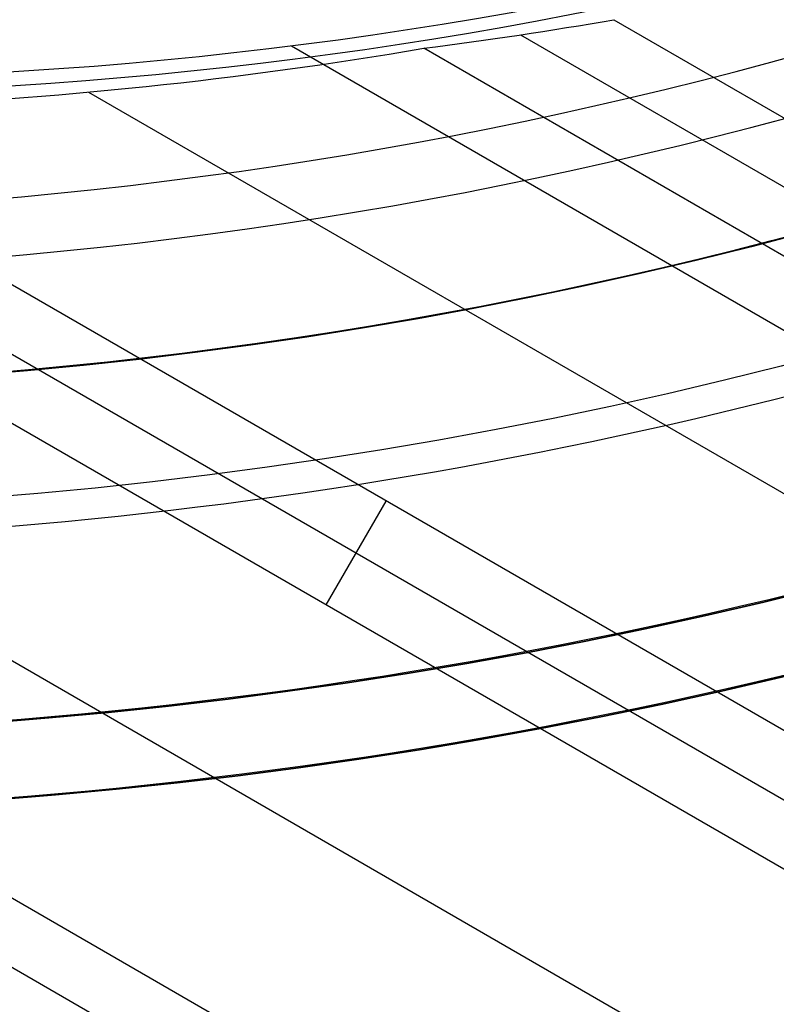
# Model space of a CAD drawing. Extents: x 16051 to 17254, y -2088 to -1046.
# Tile 10 of 62: x 16657 to 16667, y -1773 to -1760. Entities that reach past the tile are written whole.
import ezdxf

# ---------------------------------------------------------------- set-up
doc = ezdxf.new("R2010")
doc.units = 0
doc.layers.get('0').update_dxf_attribs({"linetype": 'CONTINUOUS'})
doc.layers.add('COLOR', color=7, linetype='CONTINUOUS')

msp = doc.modelspace()

# ---------------------------------------------------------------- linework, layer by layer
for p, q in [((16664.91097591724, -1759.998940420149, 73.74757117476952), (17203.72387170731, -2071.082710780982, 73.74757115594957)), ((16663.69846431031, -1760.195661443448, 74.17051465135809), (17203.335561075, -2071.755284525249, 74.17051465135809)), ((17202.53176940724, -2073.147492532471, 76.35061637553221), (16660.73572189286, -1760.341398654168, 76.35061637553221)), ((17202.94725046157, -2072.427858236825, 74.59345812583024), (16662.44659327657, -1760.369658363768, 74.5934581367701)), ((16658.10834637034, -1760.935824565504, 74.96379137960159), (16669.36666931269, -1767.435820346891, 74.96379137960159)), ((16667.51371560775, -1769.43687129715, 75.33412463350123), (16654.70084396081, -1762.03935640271, 75.33412463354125)), ((16654.31253333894, -1762.711930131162, 75.75706811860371), (16667.55129542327, -1770.35533298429, 75.75706811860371)), ((16668.44425175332, -1771.767646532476, 76.18001160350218), (16653.92422271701, -1763.3845038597, 76.18001160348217)), ((16652.59450381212, -1765.687644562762, 76.55034485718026), (17198.18147250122, -2080.682427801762, 76.55034485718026)), ((16661.18423723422, -1767.576075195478, 76.18001160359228), (16661.96085847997, -1766.230927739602, 75.33412463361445)), ((16651.26478490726, -1767.990785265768, 76.92067811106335), (17196.85175359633, -2082.985568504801, 76.92067811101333)), ((16650.8764742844, -1768.663358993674, 77.3436215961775), (17196.46344297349, -2083.658142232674, 77.3436215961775))]:
    msp.add_line(p, q)
at = {"extrusion": (0.1124755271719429, 0.1948133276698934, 0.9743700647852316)}
msp.add_lwpolyline([(-15309.47030365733, -6720.994009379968), (-15309.98085325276, -6720.685040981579), (-15310.48939906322, -6720.371376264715), (-15310.99588066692, -6720.053034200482), (-15311.50023783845, -6719.730034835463), (-15312.00241057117, -6719.402399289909), (-15312.50233909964, -6719.070149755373), (-15312.99996392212, -6718.733309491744), (-15313.49522582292, -6718.391902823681), (-15313.98806589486, -6718.045955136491), (-15314.47842556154, -6717.695492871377), (-15314.96624659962, -6717.340543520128), (-15315.45147116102, -6716.981135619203), (-15315.93404179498, -6716.617298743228), (-15316.41390147, -6716.24906349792), (-15316.89099359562, -6715.876461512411), (-15317.36526204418, -6715.499525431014), (-15317.83665117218, -6715.118288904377), (-15318.30510584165, -6714.732786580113), (-15318.7705714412, -6714.343054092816), (-15319.23299390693, -6713.949128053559), (-15319.69231974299, -6713.551046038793), (-15320.14849604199, -6713.148846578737), (-15320.6014705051, -6712.742569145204), (-15321.05119146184, -6712.332254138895), (-15321.49760788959, -6711.917942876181), (-15321.94066943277, -6711.499677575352), (-15322.38032642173, -6711.077501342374), (-15322.8165298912, -6710.651458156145), (-15323.24923159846, -6710.221592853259), (-15323.67838404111, -6709.787951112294), (-15324.10394047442, -6709.350579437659), (-15324.52585492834, -6708.909525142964), (-15324.94408222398, -6708.464836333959), (-15325.35857798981, -6708.016561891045), (-15325.76929867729, -6707.564751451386), (-15326.17620157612, -6707.10945539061), (-15326.579244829, -6706.65072480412), (-15326.9783874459, -6706.188611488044), (-15327.37358931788, -6705.723167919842), (-15327.76481123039, -6705.25444723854), (-15328.15201487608, -6704.782503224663), (-15328.53516286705, -6704.307390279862), (-15328.91421874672, -6703.829163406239), (-15329.28914700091, -6703.347878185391), (-15329.65991306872, -6702.863590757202), (-15330.02648335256, -6702.376357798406), (-15330.38882522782, -6701.886236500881), (-15330.74690705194, -6701.393284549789), (-15331.10069817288, -6700.897560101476), (-15331.4501689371, -6700.399121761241), (-15331.79529069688, -6699.898028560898), (-15332.13603581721, -6699.394339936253), (-15332.47237768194, -6698.888115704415), (-15332.80429069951, -6698.379416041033), (-15333.131750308, -6697.868301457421), (-15333.45473297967, -6697.354832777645), (-15333.77321622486, -6696.839071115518), (-15334.08717859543, -6696.321077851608), (-15334.39659968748, -6695.800914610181), (-15334.7014601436, -6695.278643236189), (-15335.00174165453, -6694.754325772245), (-15335.29742696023, -6694.228024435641), (-15335.58849985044, -6693.699801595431), (-15335.87494516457, -6693.16971974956), (-15336.15674879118, -6692.637841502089), (-15336.4338976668, -6692.10422954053), (-15336.70637977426, -6691.56894661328), (-15336.97418414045, -6691.032055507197), (-15337.23730083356, -6690.493619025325), (-15337.49572095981, -6689.953699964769), (-15337.74943665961, -6689.41236109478), (-15337.9984411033, -6688.869665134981), (-15338.24272848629, -6688.325674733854), (-15338.48229402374, -6687.780452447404), (-15338.71713394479, -6687.234060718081), (-15338.94724548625, -6686.686561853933), (-15339.1726268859, -6686.138018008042), (-15339.39327737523, -6685.588491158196), (-15339.60919717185, -6685.038043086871), (-15339.82038747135, -6684.486735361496), (-15340.02685043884, -6683.934629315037), (-15340.22858919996, -6683.381786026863), (-15340.42560783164, -6682.828266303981), (-15340.61791135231, -6682.274130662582), (-15340.80550571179, -6681.719439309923), (-15340.98839778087, -6681.164252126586), (-15341.16659534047, -6680.60862864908), (-15341.34010707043, -6680.05262805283), (-15341.50894253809, -6679.496309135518), (-15341.67311218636, -6678.939730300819), (-15341.83262732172, -6678.382949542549), (-15341.98750010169, -6677.826024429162), (-15342.13774352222, -6677.269012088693), (-15342.28337140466, -6676.711969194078), (-15342.42439838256, -6676.154951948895), (-15342.56083988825, -6675.598016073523), (-15342.69271213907, -6675.04121679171), (-15342.82003212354, -6674.484608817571), (-15342.9428175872, -6673.928246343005), (-15343.06108701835, -6673.37218302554), (-15343.17485963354, -6672.816471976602), (-15343.28415536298, -6672.261165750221), (-15343.38899483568, -6671.70631633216), (-15343.48939936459, -6671.15197512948), (-15343.58539093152, -6670.598192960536), (-15343.67699217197, -6670.045020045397), (-15343.76422635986, -6669.492505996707), (-15343.84711739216, -6668.940699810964), (-15343.92568977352, -6668.389649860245), (-15343.99996860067, -6667.839403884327), (-15344.06997954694, -6667.290008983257), (-15344.13574884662, -6666.741511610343), (-15344.19730327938, -6666.19395756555), (-15344.25467015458, -6665.64739198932), (-15344.30787729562, -6665.101859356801), (-15344.35695302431, -6664.5574034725), (-15344.4019261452, -6664.014067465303), (-15344.44282592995, -6663.471893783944), (-15344.4796821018, -6662.930924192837), (-15344.51252481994, -6662.391199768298), (-15344.54138466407, -6661.852760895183), (-15344.56629261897, -6661.315647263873), (-15344.58728005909, -6660.779897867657), (-15344.60437873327, -6660.245551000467), (-15344.61762074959, -6659.712644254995), (-15344.6270385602, -6659.181214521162), (-15344.63266494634, -6658.651297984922), (-15344.63453300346, -6658.122930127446), (-15344.6327337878, -6657.604389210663), (-15344.62731513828, -6657.08435597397), (-15344.61824576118, -6656.562863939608), (-15344.60549465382, -6656.039947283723), (-15344.58903111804, -6655.51564083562), (-15344.56882477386, -6654.989980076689), (-15344.54484557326, -6654.463001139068), (-15344.51706381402, -6653.934740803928), (-15344.48545015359, -6653.405236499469), (-15344.44997562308, -6652.874526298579), (-15344.41061164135, -6652.342648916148), (-15344.36733002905, -6651.809643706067), (-15344.32010302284, -6651.275550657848), (-15344.26890328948, -6650.740410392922), (-15344.21370394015, -6650.204264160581), (-15344.15447854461, -6649.667153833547), (-15344.09120114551, -6649.129121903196), (-15344.02384627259, -6648.590211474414), (-15343.952388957, -6648.050466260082), (-15343.87680474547, -6647.509930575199), (-15343.79706971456, -6646.968649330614), (-15343.71316048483, -6646.426668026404), (-15343.62505423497, -6645.884032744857), (-15343.53272871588, -6645.340790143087), (-15343.43616226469, -6644.796987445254), (-15343.33533381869, -6644.252672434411), (-15343.2302229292, -6643.707893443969), (-15343.1208097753, -6643.162699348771), (-15343.00707517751, -6642.617139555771), (-15342.8890006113, -6642.07126399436), (-15342.76656822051, -6641.525123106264), (-15342.63976083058, -6640.978767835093), (-15342.50856196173, -6640.432249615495), (-15342.37295584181, -6639.885620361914), (-15342.23292741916, -6639.338932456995), (-15342.08846237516, -6638.792238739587), (-15341.93954713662, -6638.245592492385), (-15341.78616888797, -6637.699047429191), (-15341.62831558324, -6637.15265768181), (-15341.46597595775, -6636.606477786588), (-15341.29913953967, -6636.060562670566), (-15341.12779666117, -6635.514967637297), (-15340.95193846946, -6634.969748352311), (-15340.77155693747, -6634.424960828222), (-15340.58664487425, -6633.880661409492), (-15340.39719593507, -6633.336906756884), (-15340.20320463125, -6632.793753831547), (-15340.00466633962, -6632.251259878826), (-15339.80157731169, -6631.709482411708), (-15339.59393468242, -6631.168479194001), (-15339.38173647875, -6630.628308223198), (-15339.16498162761, -6630.089027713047), (-15338.94366996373, -6629.55069607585), (-15338.71780223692, -6629.013371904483), (-15338.48738011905, -6628.477113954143), (-15338.25240621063, -6627.941981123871), (-15338.01288404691, -6627.40803243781), (-15337.76881810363, -6626.875327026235), (-15337.52021380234, -6626.343924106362), (-15337.26707751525, -6625.813882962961), (-15337.00941656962, -6625.285262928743), (-15336.74723925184, -6624.758123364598), (-15336.48055481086, -6624.232523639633), (-15336.20937346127, -6623.708523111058), (-15335.93370638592, -6623.186181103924), (-15335.65356573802, -6622.665556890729), (-15335.36896464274, -6622.146709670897), (-15335.07991719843, -6621.629698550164), (-15334.78643847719, -6621.114582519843), (-15334.48854452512, -6620.601420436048), (-15334.18625236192, -6620.090270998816), (-15333.87957998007, -6619.581192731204), (-15333.5685463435, -6619.074243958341), (-15333.25317138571, -6618.569482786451), (-15332.93347600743, -6618.066967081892), (-15332.60948207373, -6617.566754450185), (-15332.28121241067, -6617.068902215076), (-15331.94869080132, -6616.573467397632), (-15331.61194198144, -6616.080506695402), (-15331.2709916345, -6615.590076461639), (-15330.92586638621, -6615.102232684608), (-15330.57659379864, -6614.617030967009), (-15330.22320236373, -6614.134526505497), (-15329.86572149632, -6613.654774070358), (-15329.50418152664, -6613.1778279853), (-15329.13861369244, -6612.703742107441), (-15328.7690501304, -6612.232569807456), (-15328.39552386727, -6611.764363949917), (-15328.01806881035, -6611.299176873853), (-15327.63671973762, -6610.837060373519), (-15327.25151228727, -6610.378065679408), (-15326.86248294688, -6609.92224343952), (-15326.46966904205, -6609.469643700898), (-15326.0731087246, -6609.020315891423), (-15325.67284096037, -6608.574308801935), (-15325.26890551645, -6608.131670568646), (-15324.86134294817, -6607.69244865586), (-15324.45019458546, -6607.256689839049), (-15324.03550251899, -6606.824440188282), (-15323.61730958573, -6606.395745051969), (-15323.19565935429, -6605.970649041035), (-15322.77059610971, -6605.54919601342), (-15322.342164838, -6605.131429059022), (-15321.91041121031, -6604.717390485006), (-15321.47538156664, -6604.307121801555), (-15321.03712289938, -6603.900663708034), (-15320.59568283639, -6603.498056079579), (-15320.15110962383, -6603.099337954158), (-15319.7034521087, -6602.704547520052), (-15319.25275972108, -6602.313722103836), (-15318.79908245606, -6601.926898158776), (-15318.34247085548, -6601.54411125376), (-15317.88297598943, -6601.165396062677), (-15317.42064943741, -6600.790786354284), (-15316.95554326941, -6600.420314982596), (-15316.4877100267, -6600.054013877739), (-15316.01720270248, -6599.691914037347), (-15315.54407472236, -6599.334045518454), (-15315.06837992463, -6598.980437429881), (-15314.59017254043, -6598.63111792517), (-15314.10950717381, -6598.286114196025), (-15313.62643878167, -6597.945452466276), (-15313.14102265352, -6597.609157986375), (-15312.65331439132, -6597.277255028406), (-15312.16336988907, -6596.949766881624), (-15311.67124531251, -6596.626715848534), (-15311.17699707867, -6596.308123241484), (-15310.68068183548, -6595.994009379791)], dxfattribs=at)
at = {"extrusion": (0.1124755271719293, 0.1948133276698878, 0.9743700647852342)}
msp.add_lwpolyline([(-15308.55944587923, -6595.994009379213), (-15309.08051549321, -6596.298800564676), (-15309.59963515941, -6596.60845085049), (-15310.11674160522, -6596.922942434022), (-15310.6317717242, -6597.242256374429), (-15311.14466260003, -6597.566372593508), (-15311.6553515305, -6597.895269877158), (-15312.16377605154, -6598.228925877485), (-15312.66987396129, -6598.567317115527), (-15313.17358334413, -6598.91041898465), (-15313.67484259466, -6599.258205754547), (-15314.17359044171, -6599.610650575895), (-15314.66976597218, -6599.967725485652), (-15315.16330865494, -6600.329401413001), (-15315.65415836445, -6600.695648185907), (-15316.14225540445, -6601.066434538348), (-15316.62754053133, -6601.441728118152), (-15317.10995497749, -6601.821495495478), (-15317.58944047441, -6602.205702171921), (-15318.06593927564, -6602.594312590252), (-15318.53939417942, -6602.987290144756), (-15319.00974855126, -6603.384597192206), (-15319.47694634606, -6603.786195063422), (-15319.94093213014, -6604.192044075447), (-15320.40165110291, -6604.602103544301), (-15320.85904911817, -6605.016331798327), (-15321.31307270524, -6605.434686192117), (-15321.7636690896, -6605.857123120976), (-15322.21078621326, -6606.283598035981), (-15322.65437275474, -6606.714065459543), (-15323.09437814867, -6607.148479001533), (-15323.53075260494, -6607.586791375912), (-15323.96344712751, -6608.028954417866), (-15324.3924135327, -6608.474919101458), (-15324.81760446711, -6608.924635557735), (-15325.238973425, -6609.378053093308), (-15325.6564747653, -6609.835120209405), (-15326.070063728, -6610.295784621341), (-15326.47969645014, -6610.759993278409), (-15326.88532998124, -6611.22769238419), (-15327.28692229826, -6611.698827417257), (-15327.68443231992, -6612.173343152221), (-15328.07781992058, -6612.651183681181), (-15328.4670459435, -6613.132292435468), (-15328.85207221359, -6613.616612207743), (-15329.23286154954, -6614.104085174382), (-15329.60937777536, -6614.594652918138), (-15329.98158573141, -6615.08825645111), (-15330.34945128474, -6615.584836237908), (-15330.71294133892, -6616.084332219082), (-15331.07202384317, -6616.586683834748), (-15331.42666780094, -6617.091830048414), (-15331.77684327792, -6617.599709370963), (-15332.12252140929, -6618.11025988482), (-15332.46367440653, -6618.623419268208), (-15332.80027556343, -6619.139124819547), (-15333.13229926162, -6619.657313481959), (-15333.45972097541, -6620.177921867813), (-15333.78251727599, -6620.700886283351), (-15334.10066583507, -6621.226142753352), (-15334.41414542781, -6621.753627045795), (-15334.72293593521, -6622.283274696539), (-15335.02701834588, -6622.815021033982), (-15335.32637475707, -6623.348801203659), (-15335.62098837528, -6623.884550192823), (-15335.91084351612, -6624.422202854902), (-15336.19592560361, -6624.961693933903), (-15336.4762211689, -6625.502958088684), (-15336.75171784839, -6626.045929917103), (-15337.02240438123, -6626.590543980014), (-15337.28827060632, -6627.136734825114), (-15337.54930745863, -6627.684437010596), (-15337.80550696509, -6628.233585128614), (-15338.0568622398, -6628.784113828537), (-15338.30336747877, -6629.335957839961), (-15338.54501795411, -6629.889051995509), (-15338.78181000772, -6630.443331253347), (-15339.01374104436, -6630.998730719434), (-15339.24080952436, -6631.555185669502), (-15339.46301495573, -6632.112631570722), (-15339.68035788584, -6632.671004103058), (-15339.89283989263, -6633.230239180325), (-15340.10046357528, -6633.790272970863), (-15340.30323254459, -6634.351041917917), (-15340.50115141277, -6634.912482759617), (-15340.69422578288, -6635.474532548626), (-15340.88246223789, -6636.037128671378), (-15341.06586832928, -6636.600208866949), (-15341.2444525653, -6637.163711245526), (-15341.41822439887, -6637.727574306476), (-15341.58719421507, -6638.291736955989), (-15341.75137331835, -6638.856138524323), (-15341.91077391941, -6639.420718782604), (-15342.06540912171, -6639.9854179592), (-15342.21529290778, -6640.550176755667), (-15342.36044012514, -6641.114936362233), (-15342.50086647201, -6641.67963847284), (-15342.63658848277, -6642.24422529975), (-15342.76762351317, -6642.808639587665), (-15342.89398972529, -6643.372824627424), (-15343.01570607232, -6643.936724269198), (-15343.13279228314, -6644.500282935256), (-15343.24526884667, -6645.06344563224), (-15343.35315699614, -6645.626157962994), (-15343.4564786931, -6646.188366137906), (-15343.55525661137, -6646.750016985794), (-15343.64951412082, -6647.311057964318), (-15343.73927527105, -6647.871437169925), (-15343.82456477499, -6648.431103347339), (-15343.90540799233, -6648.990005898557), (-15343.98183091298, -6649.548094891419), (-15344.05386014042, -6650.105321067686), (-15344.12152287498, -6650.661635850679), (-15344.18484689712, -6651.216991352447), (-15344.24386055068, -6651.771340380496), (-15344.29859272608, -6652.324636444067), (-15344.34907284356, -6652.876833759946), (-15344.39533083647, -6653.427887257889), (-15344.43739713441, -6653.977752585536), (-15344.47530264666, -6654.526386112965), (-15344.50907874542, -6655.073744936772), (-15344.53875724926, -6655.61978688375), (-15344.56437040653, -6656.164470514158), (-15344.58595087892, -6656.707755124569), (-15344.60353172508, -6657.249600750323), (-15344.61714638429, -6657.789968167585), (-15344.62682866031, -6658.328818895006), (-15344.63261270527, -6658.866115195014), (-15344.63453300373, -6659.401820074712), (-15344.63278133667, -6659.913463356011), (-15344.62750615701, -6660.426560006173), (-15344.61867739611, -6660.941077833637), (-15344.60626526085, -6661.456984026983), (-15344.59024024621, -6661.974245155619), (-15344.57057314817, -6662.492827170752), (-15344.54723507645, -6663.012695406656), (-15344.52019746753, -6663.533814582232), (-15344.48943209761, -6664.056148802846), (-15344.45491109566, -6664.579661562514), (-15344.4166069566, -6665.104315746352), (-15344.37449255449, -6665.630073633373), (-15344.32854115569, -6666.156896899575), (-15344.27872643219, -6666.68474662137), (-15344.22502247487, -6667.213583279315), (-15344.16740380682, -6667.743366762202), (-15344.1058453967, -6668.274056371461), (-15344.04032267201, -6668.805610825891), (-15343.97081153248, -6669.337988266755), (-15343.89728836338, -6669.871146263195), (-15343.8197300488, -6670.405041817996), (-15343.73811398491, -6670.939631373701), (-15343.65241809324, -6671.474870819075), (-15343.56262083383, -6672.010715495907), (-15343.46870121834, -6672.547120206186), (-15343.37063882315, -6673.084039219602), (-15343.26841380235, -6673.621426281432), (-15343.16200690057, -6674.159234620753), (-15343.05139946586, -6674.697416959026), (-15342.93657346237, -6675.23592551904), (-15342.81751148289, -6675.774712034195), (-15342.69419676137, -6676.313727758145), (-15342.5666131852, -6676.852923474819), (-15342.43474530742, -6677.392249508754), (-15342.29857835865, -6677.9316557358), (-15342.15809825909, -6678.471091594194), (-15342.01329163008, -6679.010506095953), (-15341.86414580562, -6679.549847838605), (-15341.71064884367, -6680.089065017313), (-15341.55278953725, -6680.628105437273), (-15341.39055742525, -6681.166916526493), (-15341.22394280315, -6681.705445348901), (-15341.05293673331, -6682.243638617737), (-15340.87753105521, -6682.781442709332), (-15340.69771839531, -6683.318803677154), (-15340.51349217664, -6683.855667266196), (-15340.32484662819, -6684.391978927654), (-15340.13177679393, -6684.927683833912), (-15339.93427854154, -6685.462726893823), (-15339.73234857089, -6685.997052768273), (-15339.5259844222, -6686.530605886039), (-15339.31518448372, -6687.063330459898), (-15339.09994799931, -6687.595170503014), (-15338.88027507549, -6688.126069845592), (-15338.6561666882, -6688.655972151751), (-15338.42762468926, -6689.184820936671), (-15338.1946518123, -6689.712559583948), (-15337.95725167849, -6690.239131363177), (-15337.71542880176, -6690.76447944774), (-15337.46918859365, -6691.288546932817), (-15337.21853736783, -6691.811276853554), (-15336.9634823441, -6692.332612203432), (-15336.70403165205, -6692.852495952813), (-15336.44019433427, -6693.370871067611), (-15336.17198034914, -6693.88768052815), (-15335.89940057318, -6694.402867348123), (-15335.62246680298, -6694.916374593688), (-15335.34119175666, -6695.428145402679), (-15335.05558907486, -6695.938123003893), (-15334.76567332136, -6696.446250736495), (-15334.47145998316, -6696.952472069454), (-15334.17296547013, -6697.456730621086), (-15333.87020711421, -6697.958970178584), (-15333.56320316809, -6698.459134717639), (-15333.25197280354, -6698.957168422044), (-15332.93653610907, -6699.4530157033), (-15332.61691408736, -6699.946621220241), (-15332.29312865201, -6700.437929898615), (-15331.96520262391, -6700.926886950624), (-15331.63315972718, -6701.413437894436), (-15331.2970245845, -6701.897528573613), (-15330.95682271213, -6702.379105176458), (-15330.6125805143, -6702.85811425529), (-15330.26432527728, -6703.334502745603), (-15329.91208516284, -6703.808217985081), (-15329.55588920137, -6704.279207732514), (-15329.19576728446, -6704.747420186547), (-15328.83175015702, -6705.212804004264), (-15328.463869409, -6705.675308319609), (-15328.09215746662, -6706.134882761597), (-15327.71664758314, -6706.591477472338), (-15327.33737382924, -6707.045043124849), (-15326.95437108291, -6707.495530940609), (-15326.56767501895, -6707.942892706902), (-15326.17732209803, -6708.387080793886), (-15325.78334955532, -6708.828048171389), (-15325.38579538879, -6709.26574842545), (-15324.98469834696, -6709.700135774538), (-15324.58009791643, -6710.131165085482), (-15324.17203430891, -6710.558791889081), (-15323.76054844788, -6710.982972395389), (-15323.34568195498, -6711.403663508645), (-15322.92747713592, -6711.820822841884), (-15322.50597696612, -6712.23440873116), (-15322.08122507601, -6712.644380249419), (-15321.65326573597, -6713.050697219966), (-15321.222143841, -6713.453320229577), (-15320.78790489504, -6713.852210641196), (-15320.35059499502, -6714.247330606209), (-15319.91026081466, -6714.63864307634), (-15319.46694958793, -6715.026111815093), (-15319.02070909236, -6715.409701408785), (-15318.57158763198, -6715.789377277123), (-15318.11963402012, -6716.165105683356), (-15317.66489756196, -6716.53685374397), (-15317.20742803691, -6716.904589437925), (-15316.74727568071, -6717.268281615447), (-15316.28449116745, -6717.627900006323), (-15315.81912559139, -6717.983415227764), (-15315.35123044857, -6718.334798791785), (-15314.88085761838, -6718.682023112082), (-15314.40805934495, -6719.02506151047), (-15313.93288821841, -6719.363888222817), (-15313.45539715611, -6719.698478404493), (-15312.97563938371, -6720.028808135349), (-15312.49366841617, -6720.354854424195), (-15312.00953803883, -6720.676595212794), (-15311.52330228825, -6720.994009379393)], dxfattribs=at)
at = {"extrusion": (0.1124755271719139, 0.1948133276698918, 0.9743700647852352)}
msp.add_lwpolyline([(-15314.92049179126, -6595.994009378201), (-15315.39590661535, -6596.329127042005), (-15315.86907008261, -6596.668318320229), (-15316.3399330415, -6597.011559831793), (-15316.80844663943, -6597.358827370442), (-15317.27456233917, -6597.710095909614), (-15317.73823193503, -6598.065339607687), (-15318.19940756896, -6598.424531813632), (-15318.65804174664, -6598.787645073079), (-15319.11408735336, -6599.154651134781), (-15319.56749766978, -6599.525520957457), (-15320.0182263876, -6599.900224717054), (-15320.46622762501, -6600.278731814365), (-15320.91145594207, -6600.661010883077), (-15321.35386635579, -6601.047029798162), (-15321.7934143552, -6601.436755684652), (-15322.23005591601, -6601.830154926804), (-15322.66374751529, -6602.227193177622), (-15323.09444614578, -6602.627835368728), (-15323.52210933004, -6603.032045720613), (-15323.94669513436, -6603.439787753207), (-15324.36816218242, -6603.85102429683), (-15324.78646966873, -6604.265717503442), (-15325.20157737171, -6604.683828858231), (-15325.61344566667, -6605.10531919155), (-15326.02203553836, -6605.53014869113), (-15326.42730859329, -6605.958276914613), (-15326.82922707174, -6606.389662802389), (-15327.22775385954, -6606.82426469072), (-15327.62285249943, -6607.262040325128), (-15328.01448720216, -6607.70294687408), (-15328.40262285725, -6608.146940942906), (-15328.78722504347, -6608.593978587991), (-15329.16826003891, -6609.044015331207), (-15329.54569483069, -6609.497006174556), (-15329.91949712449, -6609.952905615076), (-15330.28963535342, -6610.411667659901), (-15330.65607868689, -6610.87324584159), (-15331.0187970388, -6611.337593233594), (-15331.37776107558, -6611.804662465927), (-15331.73294222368, -6612.274405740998), (-15332.08431267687, -6612.746774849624), (-15332.43184540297, -6613.221721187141), (-15332.77551415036, -6613.699195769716), (-15333.11529345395, -6614.179149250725), (-15333.45115864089, -6614.66153193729), (-15333.78308583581, -6615.146293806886), (-15334.11105196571, -6615.633384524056), (-15334.43503476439, -6616.122753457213), (-15334.75501277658, -6616.614349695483), (-15335.07096536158, -6617.108122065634), (-15335.38287269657, -6617.604019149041), (-15335.69071577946, -6618.101989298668), (-15335.99447643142, -6618.601980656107), (-15336.29413729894, -6619.103941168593), (-15336.58968185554, -6619.607818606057), (-15336.88109440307, -6620.113560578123), (-15337.16836007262, -6620.621114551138), (-15337.45146482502, -6621.130427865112), (-15337.73039545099, -6621.641447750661), (-15338.00513957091, -6622.15412134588), (-15338.27568563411, -6622.668395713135), (-15338.54202291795, -6623.184217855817), (-15338.80414152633, -6623.701534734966), (-15339.06203238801, -6624.220293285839), (-15339.31568725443, -6624.740440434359), (-15339.56509869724, -6625.261923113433), (-15339.81026010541, -6625.784688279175), (-15340.0511656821, -6626.308682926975), (-15340.28781044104, -6626.83385410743), (-15340.52019020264, -6627.360148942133), (-15340.74830158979, -6627.887514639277), (-15340.97214202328, -6628.415898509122), (-15341.1917097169, -6628.945247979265), (-15341.40700367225, -6629.475510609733), (-15341.6180236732, -6630.006634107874), (-15341.8247702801, -6630.538566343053), (-15342.02724482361, -6631.071255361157), (-15342.22544939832, -6631.604649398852), (-15342.41938685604, -6632.138696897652), (-15342.60906079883, -6632.673346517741), (-15342.79447557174, -6633.208547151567), (-15342.97563625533, -6633.744247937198), (-15343.15254865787, -6634.280398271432), (-15343.32521930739, -6634.816947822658), (-15343.49365544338, -6635.353846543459), (-15343.65786500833, -6635.891044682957), (-15343.81785663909, -6636.4284927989), (-15343.97363965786, -6636.966141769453), (-15344.12522406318, -6637.50394280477), (-15344.27262052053, -6638.041847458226), (-15344.41584035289, -6638.579807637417), (-15344.55489553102, -6639.117775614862), (-15344.68979866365, -6639.655704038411), (-15344.82056298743, -6640.19354594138), (-15344.94720235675, -6640.731254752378), (-15345.06973123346, -6641.268784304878), (-15345.18816467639, -6641.806088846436), (-15345.30251833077, -6642.343123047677), (-15345.41280841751, -6642.879842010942), (-15345.51905172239, -6643.416201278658), (-15345.62126558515, -6643.952156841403), (-15345.71946788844, -6644.487665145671), (-15345.81367704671, -6645.02268310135), (-15345.90391199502, -6645.557168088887), (-15345.99019217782, -6646.091077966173), (-15346.07253753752, -6646.624371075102), (-15346.15096850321, -6647.157006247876), (-15346.22550597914, -6647.688942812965), (-15346.2961713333, -6648.22014060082), (-15346.36298638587, -6648.750559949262), (-15346.4259733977, -6649.280161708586), (-15346.48515505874, -6649.808907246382), (-15346.54055447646, -6650.336758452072), (-15346.5921951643, -6650.863677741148), (-15346.64010103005, -6651.389628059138), (-15346.68429636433, -6651.914572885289), (-15346.724805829, -6652.438476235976), (-15346.76165444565, -6652.961302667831), (-15346.79486758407, -6653.483017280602), (-15346.82447095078, -6654.003585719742), (-15346.85049057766, -6654.522974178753), (-15346.87295281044, -6655.041149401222), (-15346.89188429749, -6655.558078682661), (-15346.90731197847, -6656.073729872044), (-15346.91926307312, -6656.588071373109), (-15346.92776507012, -6657.101072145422), (-15346.93284571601, -6657.612701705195), (-15346.9345330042, -6658.122930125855), (-15346.93278552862, -6658.642178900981), (-15346.92752331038, -6659.162878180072), (-15346.91871685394, -6659.68499640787), (-15346.90633692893, -6660.208501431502), (-15346.89035458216, -6660.733360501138), (-15346.87074114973, -6661.259540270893), (-15346.8474682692, -6661.787006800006), (-15346.82050789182, -6662.315725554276), (-15346.78983229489, -6662.845661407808), (-15346.75541409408, -6663.37677864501), (-15346.71722625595, -6663.909040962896), (-15346.67524211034, -6664.442411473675), (-15346.62943536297, -6664.976852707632), (-15346.57978010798, -6665.512326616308), (-15346.52625084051, -6666.048794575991), (-15346.46882246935, -6666.586217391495), (-15346.40747032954, -6667.124555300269), (-15346.342170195, -6667.663767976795), (-15346.27289829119, -6668.203814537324), (-15346.19963130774, -6668.744653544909), (-15346.12234641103, -6669.286243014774), (-15346.0410212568, -6669.828540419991), (-15345.95563400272, -6670.371502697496), (-15345.86616332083, -6670.915086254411), (-15345.7725884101, -6671.459246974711), (-15345.67488900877, -6672.003940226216), (-15345.5730454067, -6672.549120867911), (-15345.46703845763, -6673.094743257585), (-15345.35684959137, -6673.640761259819), (-15345.24246082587, -6674.187128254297), (-15345.12385477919, -6674.733797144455), (-15345.0010146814, -6675.280720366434), (-15344.87392438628, -6675.827849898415), (-15344.74256838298, -6676.375137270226), (-15344.60693180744, -6676.922533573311), (-15344.46700045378, -6677.469989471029), (-15344.3227607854, -6678.017455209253), (-15344.17419994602, -6678.564880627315), (-15344.02130577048, -6679.112215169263), (-15343.86406679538, -6679.659407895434), (-15343.70247226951, -6680.206407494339), (-15343.53651216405, -6680.753162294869), (-15343.36617718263, -6681.299620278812), (-15343.19145877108, -6681.845729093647), (-15343.01234912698, -6682.391436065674), (-15342.82884120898, -6682.936688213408), (-15342.64092874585, -6683.481432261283), (-15342.44860624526, -6684.025614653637), (-15342.25186900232, -6684.569181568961), (-15342.05071310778, -6685.112078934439), (-15341.845135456, -6685.65425244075), (-15341.63513375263, -6686.195647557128), (-15341.42070652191, -6686.736209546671), (-15341.20185311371, -6687.275883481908), (-15340.97857371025, -6687.814614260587), (-15340.75086933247, -6688.352346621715), (-15340.51874184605, -6688.8890251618), (-15340.28219396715, -6689.424594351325), (-15340.04122926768, -6689.958998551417), (-15339.79585218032, -6690.492182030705), (-15339.54606800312, -6691.024088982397), (-15339.29188290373, -6691.554663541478), (-15339.03330392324, -6692.083849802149), (-15338.77033897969, -6692.611591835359), (-15338.50299687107, -6693.137833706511), (-15338.23128727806, -6693.662519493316), (-15337.95522076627, -6694.185593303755), (-15337.6748087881, -6694.70699929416), (-15337.39006368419, -6695.226681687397), (-15337.10099868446, -6695.744584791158), (-15336.80762790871, -6696.260653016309), (-15336.50996636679, -6696.774830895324), (-15336.20802995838, -6697.287063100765), (-15335.90183547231, -6697.797294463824), (-15335.59140058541, -6698.305469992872), (-15335.276743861, -6698.81153489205), (-15334.95788474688, -6699.315434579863), (-15334.63484357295, -6699.817114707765), (-15334.30764154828, -6700.316521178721), (-15333.97630075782, -6700.813600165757), (-15333.64084415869, -6701.30829813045), (-15333.30129557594, -6701.800561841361), (-15332.95767969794, -6702.290338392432), (-15332.6100220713, -6702.777575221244), (-15332.25834909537, -6703.262220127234), (-15331.9026880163, -6703.744221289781), (-15331.54306692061, -6704.223527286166), (-15331.17951472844, -6704.700087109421), (-15330.81206118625, -6705.173850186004), (-15330.44073685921, -6705.644766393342), (-15330.06557312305, -6706.112786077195), (-15329.68660215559, -6706.577860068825), (-15329.30385692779, -6707.039939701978), (-15328.91737119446, -6707.498976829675), (-15328.52717948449, -6707.954923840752), (-15328.13331709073, -6708.407733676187), (-15327.73582005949, -6708.857359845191), (-15327.33472517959, -6709.303756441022), (-15326.93006997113, -6709.746878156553), (-15326.52189267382, -6710.18668029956), (-15326.11023223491, -6710.623118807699), (-15325.69512829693, -6711.056150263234), (-15325.27662118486, -6711.485731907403), (-15324.85475189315, -6711.911821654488), (-15324.4295620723, -6712.334378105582), (-15324.00109401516, -6712.753360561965), (-15323.56939064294, -6713.168729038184), (-15323.13449549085, -6713.580444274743), (-15322.69645269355, -6713.988467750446), (-15322.25530697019, -6714.392761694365), (-15321.81110360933, -6714.793289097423), (-15321.36388845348, -6715.190013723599), (-15320.91370788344, -6715.582900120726), (-15320.4606088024, -6715.971913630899), (-15320.00463861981, -6716.357020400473), (-15319.54584523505, -6716.738187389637), (-15319.0842770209, -6717.115382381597), (-15318.61998280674, -6717.488573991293), (-15318.15301186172, -6717.857731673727), (-15317.68341387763, -6718.222825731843), (-15317.21123895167, -6718.583827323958), (-15316.73653756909, -6718.940708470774), (-15316.25936058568, -6719.293442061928), (-15315.77975921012, -6719.642001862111), (-15315.2977849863, -6719.986362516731), (-15314.81348977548, -6720.326499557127), (-15314.32692573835, -6720.662389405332), (-15313.83814531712, -6720.994009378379)], dxfattribs=at)
at = {"extrusion": (0.1124755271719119, 0.1948133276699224, 0.9743700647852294)}
msp.add_lwpolyline([(-15315.67810926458, -6720.994009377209), (-15316.14404000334, -6720.656685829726), (-15316.60769940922, -6720.315426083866), (-15317.06904060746, -6719.970253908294), (-15317.52801703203, -6719.62119384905), (-15317.98458244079, -6719.268271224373), (-15318.43869093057, -6718.911512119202), (-15318.89029695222, -6718.550943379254), (-15319.33935532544, -6718.18659260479), (-15319.78582125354, -6717.818488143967), (-15320.22965033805, -6717.446659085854), (-15320.67079859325, -6717.071135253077), (-15321.10922246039, -6716.691947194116), (-15321.54487882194, -6716.309126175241), (-15321.97772501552, -6715.922704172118), (-15322.40771884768, -6715.532713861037), (-15322.83481860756, -6715.139188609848), (-15323.25898308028, -6714.742162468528), (-15323.68017156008, -6714.341670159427), (-15324.09834386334, -6713.937747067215), (-15324.51346034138, -6713.530429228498), (-15324.92548189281, -6713.119753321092), (-15325.33436997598, -6712.705756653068), (-15325.74008662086, -6712.288477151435), (-15326.14259444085, -6711.86795335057), (-15326.54185664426, -6711.444224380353), (-15326.93783704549, -6711.017329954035), (-15327.33050007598, -6710.587310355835), (-15327.71981079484, -6710.154206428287), (-15328.10573489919, -6709.718059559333), (-15328.48823873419, -6709.278911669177), (-15328.86728930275, -6708.836805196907), (-15329.242854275, -6708.3917830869), (-15329.61490199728, -6707.943888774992), (-15329.98340150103, -6707.493166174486), (-15330.34832251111, -6707.039659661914), (-15330.70963545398, -6706.583414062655), (-15331.06731146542, -6706.124474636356), (-15331.42132239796, -6705.662887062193), (-15331.77164082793, -6705.198697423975), (-15332.11824006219, -6704.731952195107), (-15332.46109414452, -6704.262698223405), (-15332.80017786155, -6703.790982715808), (-15333.13546674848, -6703.316853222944), (-15333.46693709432, -6702.840357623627), (-15333.79456594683, -6702.361544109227), (-15334.11833111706, -6701.880461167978), (-15334.43821118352, -6701.397157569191), (-15334.75418549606, -6700.911682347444), (-15335.06623417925, -6700.424084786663), (-15335.3743381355, -6699.934414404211), (-15335.67847904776, -6699.442720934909), (-15335.97863938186, -6698.949054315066), (-15336.27480238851, -6698.453464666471), (-15336.56695210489, -6697.956002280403), (-15336.85507335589, -6697.456717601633), (-15337.13915175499, -6696.955661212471), (-15337.41917370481, -6696.452883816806), (-15337.69512639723, -6695.948436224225), (-15337.9669978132, -6695.442369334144), (-15338.23477672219, -6694.934734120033), (-15338.4984526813, -6694.425581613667), (-15338.75801603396, -6693.9149628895), (-15339.01345790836, -6693.402929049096), (-15339.26477021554, -6692.889531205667), (-15339.51194564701, -6692.374820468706), (-15339.75497767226, -6691.858847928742), (-15339.99386053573, -6691.341664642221), (-15340.22858925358, -6690.823321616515), (-15340.4591596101, -6690.303869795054), (-15340.68556815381, -6689.783360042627), (-15340.90781219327, -6689.261843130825), (-15341.12588979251, -6688.739369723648), (-15341.33979976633, -6688.215990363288), (-15341.54954167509, -6687.691755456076), (-15341.7551158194, -6687.166715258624), (-15341.95652323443, -6686.640919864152), (-15342.15376568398, -6686.114419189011), (-15342.34684565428, -6685.587262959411), (-15342.53576634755, -6685.059500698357), (-15342.72053167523, -6684.5311817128), (-15342.9011462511, -6684.002355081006), (-15343.07761538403, -6683.473069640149), (-15343.24994507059, -6682.943373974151), (-15343.41814198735, -6682.413316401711), (-15343.58221348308, -6681.882944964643), (-15343.74216757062, -6681.352307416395), (-15343.89801291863, -6680.821451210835), (-15344.04975884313, -6680.290423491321), (-15344.19741529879, -6679.759271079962), (-15344.34099287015, -6679.228040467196), (-15344.48050276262, -6678.696777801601), (-15344.61595679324, -6678.165528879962), (-15344.7473673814, -6677.634339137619), (-15344.8747475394, -6677.103253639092), (-15344.99811086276, -6676.572317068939), (-15345.11747152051, -6676.04157372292), (-15345.23284424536, -6675.511067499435), (-15345.34424432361, -6674.980841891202), (-15345.45168758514, -6674.450939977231), (-15345.55519039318, -6673.921404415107), (-15345.654769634, -6673.392277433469), (-15345.75044270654, -6672.863600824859), (-15345.84222751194, -6672.335415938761), (-15345.93014244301, -6671.807763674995), (-15346.01420637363, -6671.280684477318), (-15346.09443864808, -6670.754218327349), (-15346.17085907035, -6670.228404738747), (-15346.24348789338, -6669.703282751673), (-15346.31234580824, -6669.1788909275), (-15346.37745393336, -6668.655267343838), (-15346.43883380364, -6668.132449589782), (-15346.49650735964, -6667.610474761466), (-15346.55049693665, -6667.089379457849), (-15346.60082525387, -6666.569199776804), (-15346.6475154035, -6666.049971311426), (-15346.69059083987, -6665.531729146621), (-15346.73007536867, -6665.014507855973), (-15346.76599313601, -6664.498341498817), (-15346.7983686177, -6663.983263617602), (-15346.82722660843, -6663.469307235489), (-15346.85259221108, -6662.956504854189), (-15346.87449082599, -6662.444888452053), (-15346.89294814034, -6661.934489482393), (-15346.90799011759, -6661.425338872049), (-15346.91964298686, -6660.917467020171), (-15346.92793323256, -6660.410903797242), (-15346.93288758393, -6659.905678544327), (-15346.93453300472, -6659.401820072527), (-15346.93274021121, -6658.875881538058), (-15346.92734126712, -6658.348455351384), (-15346.91830552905, -6657.819574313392), (-15346.905602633, -6657.28927185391), (-15346.88920250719, -6656.757582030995), (-15346.86907538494, -6656.224539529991), (-15346.84519181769, -6655.69017966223), (-15346.81752268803, -6655.154538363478), (-15346.78603922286, -6654.617652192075), (-15346.75071300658, -6654.079558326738), (-15346.71151599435, -6653.540294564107), (-15346.66842052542, -6652.999899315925), (-15346.62139933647, -6652.45841160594), (-15346.57042557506, -6651.915871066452), (-15346.51547281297, -6651.372317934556), (-15346.45651505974, -6650.827793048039), (-15346.39352677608, -6650.282337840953), (-15346.32648288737, -6649.735994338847), (-15346.25535879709, -6649.188805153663), (-15346.18013040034, -6648.640813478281), (-15346.10077409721, -6648.092063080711), (-15346.01726680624, -6647.542598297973), (-15345.92958597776, -6646.992464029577), (-15345.83770960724, -6646.441705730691), (-15345.74161624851, -6645.890369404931), (-15345.64128502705, -6645.33850159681), (-15345.53669565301, -6644.786149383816), (-15345.42782843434, -6644.233360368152), (-15345.31466428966, -6643.680182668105), (-15345.19718476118, -6643.126664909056), (-15345.07537202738, -6642.572856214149), (-15344.9492089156, -6642.018806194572), (-15344.81867891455, -6641.464564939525), (-15344.68376618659, -6640.910183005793), (-15344.54445557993, -6640.35571140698), (-15344.40073264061, -6639.801201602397), (-15344.25258362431, -6639.2467054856), (-15344.09999550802, -6638.692275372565), (-15343.94295600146, -6638.137963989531), (-15343.78145355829, -6637.583824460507), (-15343.61547738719, -6637.029910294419), (-15343.44501746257, -6636.47627537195), (-15343.27006453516, -6635.922973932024), (-15343.09061014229, -6635.37006055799), (-15342.90664661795, -6634.817590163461), (-15342.71816710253, -6634.265617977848), (-15342.52516555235, -6633.714199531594), (-15342.32763674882, -6633.163390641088), (-15342.12557630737, -6632.613247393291), (-15341.91898068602, -6632.063826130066), (-15341.70784719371, -6631.515183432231), (-15341.49217399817, -6630.967376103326), (-15341.27196013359, -6630.420461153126), (-15341.04720550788, -6629.87449578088), (-15340.81791090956, -6629.329537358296), (-15340.58407801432, -6628.785643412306), (-15340.34570939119, -6628.242871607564), (-15340.10280850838, -6627.701279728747), (-15339.85537973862, -6627.160925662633), (-15339.60342836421, -6626.621867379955), (-15339.34696058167, -6626.084162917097), (-15339.08598350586, -6625.547870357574), (-15338.82050517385, -6625.013047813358), (-15338.55053454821, -6624.479753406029), (-15338.27608151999, -6623.948045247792), (-15337.99715691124, -6623.417981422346), (-15337.71377247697, -6622.889619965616), (-15337.42594090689, -6622.363018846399), (-15337.13367582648, -6621.838235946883), (-15336.83699179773, -6621.315329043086), (-15336.5359043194, -6620.794355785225), (-15336.23042982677, -6620.275373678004), (-15335.920585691, -6619.758440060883), (-15335.60639021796, -6619.243612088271), (-15335.28786264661, -6618.730946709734), (-15334.96502314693, -6618.220500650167), (-15334.63789281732, -6617.712330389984), (-15334.30649368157, -6617.206492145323), (-15333.97084868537, -6616.70304184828), (-15333.63098169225, -6616.202035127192), (-15333.28691747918, -6615.703527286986), (-15332.93868173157, -6615.207573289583), (-15332.58630103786, -6614.714227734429), (-15332.22980288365, -6614.223544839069), (-15331.86921564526, -6613.735578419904), (-15331.50456858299, -6613.250381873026), (-15331.13589183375, -6612.768008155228), (-15330.76321640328, -6612.288509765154), (-15330.386574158, -6611.811938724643), (-15330.00599781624, -6611.338346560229), (-15329.62152093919, -6610.867784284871), (-15329.23317792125, -6610.400302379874), (-15328.84100398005, -6609.93595077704), (-15328.44503514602, -6609.474778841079), (-15328.04530825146, -6609.016835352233), (-15327.6418609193, -6608.562168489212), (-15327.23473155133, -6608.11082581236), (-15326.82395931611, -6607.662854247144), (-15326.40958413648, -6607.21830006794), (-15325.9916466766, -6606.77720888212), (-15325.5701883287, -6606.339625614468), (-15325.14525119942, -6605.905594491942), (-15324.71687809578, -6605.47515902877), (-15324.28511251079, -6605.048362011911), (-15323.84999860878, -6604.625245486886), (-15323.41158121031, -6604.205850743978), (-15322.96990577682, -6603.790218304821), (-15322.52501839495, -6603.378387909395), (-15322.07696576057, -6602.970398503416), (-15321.6257951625, -6602.566288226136), (-15321.17155446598, -6602.166094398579), (-15320.71429209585, -6601.76985351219), (-15320.25405701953, -6601.377601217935), (-15319.79089872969, -6600.98937231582), (-15319.32486722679, -6600.605200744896), (-15318.85601300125, -6600.225119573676), (-15318.38438701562, -6599.849160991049), (-15317.9100406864, -6599.477356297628), (-15317.43302586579, -6599.109735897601), (-15316.9533948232, -6598.746329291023), (-15316.47120022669, -6598.387165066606), (-15315.98649512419, -6598.032270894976), (-15315.49933292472, -6597.681673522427), (-15315.0097673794, -6597.33539876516), (-15314.51785256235, -6596.993471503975), (-15314.02364285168, -6596.65591567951), (-15313.52719291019, -6596.322754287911), (-15313.02855766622, -6595.994009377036)], dxfattribs=at)
for points in [[(16656.84198360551, -1769.084476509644), (16657.23351078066, -1769.053672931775), (16657.62483732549, -1769.020458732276), (16658.01594819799, -1768.984833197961), (16658.40682835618, -1768.946795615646), (16658.79746275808, -1768.906345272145), (16659.1878363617, -1768.863481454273), (16659.57793412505, -1768.818203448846), (16659.96774100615, -1768.770510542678), (16660.35724196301, -1768.720402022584), (16660.74642211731, -1768.667878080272), (16661.13526724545, -1768.612942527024), (16661.52376328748, -1768.555600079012), (16661.91189618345, -1768.495855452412), (16662.29965187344, -1768.433713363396), (16662.68701629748, -1768.369178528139), (16663.07397539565, -1768.302255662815), (16663.460515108, -1768.232949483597), (16663.84662137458, -1768.16126470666), (16664.23228013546, -1768.087206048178), (16664.6174773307, -1768.010778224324), (16665.00219890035, -1767.931985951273), (16665.38643078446, -1767.850833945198), (16665.77015892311, -1767.767326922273), (16666.15336925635, -1767.681469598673), (16666.53604772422, -1767.593266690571), (16666.9181802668, -1767.502722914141), (16667.29975282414, -1767.409842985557)], [(16656.91758388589, -1770.081610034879), (16657.31522867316, -1770.050325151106), (16657.71266969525, -1770.016591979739), (16658.10989167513, -1769.980409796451), (16658.5068793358, -1769.941777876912), (16658.90361740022, -1769.900695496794), (16659.3000905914, -1769.857161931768), (16659.6962836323, -1769.811176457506), (16660.09218124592, -1769.762738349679), (16660.48776815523, -1769.711846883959), (16660.88302924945, -1769.658502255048), (16661.27795008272, -1769.60270833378), (16661.6725163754, -1769.544469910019), (16662.06671384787, -1769.483791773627), (16662.46052822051, -1769.420678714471), (16662.85394521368, -1769.355135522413), (16663.24695054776, -1769.287166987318), (16663.63952994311, -1769.21677789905), (16664.03166912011, -1769.143973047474), (16664.42335379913, -1769.068757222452), (16664.81456970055, -1768.991135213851), (16665.20530254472, -1768.911111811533), (16665.59553805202, -1768.828691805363), (16665.98526194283, -1768.743879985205), (16666.37445993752, -1768.656681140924), (16666.76311775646, -1768.567100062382), (16667.15122112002, -1768.475141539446)]]:
    msp.add_lwpolyline(points)
for centre, radius, start, end in [((16652.00356566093, -1705.267930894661, 89.37470231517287), 73.2424557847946, 210.0000000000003, 30.00000000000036), ((16652.00356564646, -1705.267930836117, 88.63012703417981), 71.4445795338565, 210.0000000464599, 29.99999995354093), ((16652.00356566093, -1705.267930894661, 89.05580518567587), 71.21139006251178, 209.9999999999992, 29.99999999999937), ((16652.00356566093, -1705.267930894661, 245.6831232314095), 65.00000000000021, 209.9999999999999, 29.99999999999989), ((16652.00356566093, -1705.267930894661, 245.6831232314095), 64.00000000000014, 210.0000000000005, 30.00000000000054), ((16652.00356566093, -1705.267930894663, 211.3914713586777), 58.01326896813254, 209.999999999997, 30.00000000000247), ((16652.00356566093, -1705.267930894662, 212.0545527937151), 57.26209357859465, 209.9999999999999, 30.00000000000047), ((16652.00356566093, -1705.267930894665, 88.12500292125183), 70.93945536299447, 254.9999999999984, 345.0000000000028), ((16652.00356566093, -1705.267930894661, 68.68735261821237), 73.24245578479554, 211.1713425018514, 311.592304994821), ((16652.00356566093, -1705.267930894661, 67.93735261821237), 70.94245578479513, 213.8367835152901, 313.7266063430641), ((16652.00356566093, -1705.267930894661, 88.125002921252), 70.93945536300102, 277.4999999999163, 322.5000000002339), ((16652.00356566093, -1705.267930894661, 46.50000292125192), 71.7424557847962, 232.4999999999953, 299.9999328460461)]:
    msp.add_arc(centre, radius, start, end)
at = {"extrusion": (0, 0, -1)}
for centre, radius, start, end in [((-16652.00356566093, -1705.267930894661, -89.37470231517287), 70.94245578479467, 149.9999999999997, 329.9999999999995), ((-16652.00356566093, -1705.267930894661, -46.50000292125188), 70.94245578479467, 149.9999999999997, 329.9999999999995), ((-16652.00356566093, -1705.267930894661, -259.6250029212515), 65.00000000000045, 150.0000000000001, 329.9999999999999), ((-16652.00356566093, -1705.267930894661, -259.6250029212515), 64, 149.9999999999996, 329.9999999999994), ((-16652.00356566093, -1705.267930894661, -88.12500292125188), 52.09123273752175, 149.9999999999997, 329.9999999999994)]:
    msp.add_arc(centre, radius, start, end, dxfattribs=at)
at = {"extrusion": (-0.1124755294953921, -0.1948132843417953, -0.9743700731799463)}
msp.add_arc((15274.41298060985, -6658.466309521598, -1605.380938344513), 56.00000007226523, 27.6135207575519, 57.60762863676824, dxfattribs=at)
at = {"extrusion": (0.1124755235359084, 0.1948134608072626, 0.9743700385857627)}
msp.add_arc((-15274.41582411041, -6658.45988363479, 1604.434976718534), 56.00000007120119, 122.3923481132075, 152.386460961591, dxfattribs=at)
at = {"extrusion": (0.2391347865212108, 0.4141940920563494, 0.8782128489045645)}
msp.add_arc((-15273.17758772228, -5984.89985345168, 3320.944830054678), 56.68949537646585, 130.8944573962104, 133.5545982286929, dxfattribs=at)
at = {"extrusion": (0.06896082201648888, 0.1194436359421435, 0.9904431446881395)}
msp.add_arc((-15274.32337230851, -6774.299462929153, 1012.671640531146), 56.00995930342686, 122.4950464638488, 129.9475447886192, dxfattribs=at)
at = {"layer": 'COLOR', "extrusion": (0, 0, -1)}
for centre, radius, start, end in [((-16652.00357279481, -1705.267947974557, 10.54089386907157), 152.392098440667, 333.3815781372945, 153.3815781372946), ((-16652.00357279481, -1705.267947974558, -33.3991820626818), 73.00000000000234, 63.38157813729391, 243.3815781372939), ((-16652.00357279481, -1705.267947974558, -43.50000292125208), 75.00000000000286, 63.38157813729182, 243.3815781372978), ((-16652.00357279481, -1705.267947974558, -32.97295255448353), 75.00000000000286, 63.38157813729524, 243.3815781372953), ((-16652.00357279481, -1705.267947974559, -43.50000292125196), 73.00000000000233, 63.3815781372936, 243.3815781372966), ((-16652.00357279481, -1705.267947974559, -43.50000292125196), 73.00000000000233, 63.3815781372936, 243.3815781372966), ((-16652.00357279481, -1705.267947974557, 10.54089386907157), 152.3920984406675, 153.3815781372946, 333.3815781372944), ((-16652.00357279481, -1705.267947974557, -43.50000292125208), 75.0000000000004, 243.3815781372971, 63.38157813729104), ((-16652.00357279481, -1705.267947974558, -32.97295255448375), 74.99999999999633, 243.3815781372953, 63.38157813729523), ((-16652.00357279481, -1705.267947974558, -33.39918206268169), 72.99999999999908, 243.3815781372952, 63.38157813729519), ((-16652.0035727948, -1705.267947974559, -43.50000292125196), 73.00000000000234, 243.3815781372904, 63.38157813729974), ((-16652.0035727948, -1705.267947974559, -43.50000292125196), 73.00000000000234, 243.3815781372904, 63.38157813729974), ((-16652.00357279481, -1705.267947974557, -18.68835025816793), 83.81579491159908, 153.3815781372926, 333.3815781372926), ((-16652.00357279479, -1705.267947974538, -26.2000005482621), 61.09154780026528, 153.381578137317, 333.3815781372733), ((-16652.01167515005, -1705.263905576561, -28.2000005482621), 59.50000000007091, 153.3815781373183, 333.3815781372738), ((-16652.01167515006, -1705.263905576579, -27.2000005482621), 59.50000000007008, 153.3815781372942, 333.3815781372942), ((-16652.00357279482, -1705.26794797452, -22.44590218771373), 75.00000000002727, 243.3815781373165, 333.3815781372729), ((-16652.00357279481, -1705.267947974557, -17.30945272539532), 81.95014076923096, 224.1383467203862, 262.611399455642), ((-16652.00357279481, -1705.267947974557, -17.30945272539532), 81.95014076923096, 262.6396124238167, 314.104324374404)]:
    msp.add_arc(centre, radius, start, end, dxfattribs=at)
at = {"layer": 'COLOR'}
for centre, radius, start, end in [((16652.00357279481, -1705.267947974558, -35.79999945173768), 153, 26.61842186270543, 206.618421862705), ((16652.00357279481, -1705.267947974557, -11.46081713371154), 152.9999999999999, 26.61842186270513, 206.6184218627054), ((16652.00357279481, -1705.267947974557, -23.63040829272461), 153.0000000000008, 26.61842186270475, 206.6184218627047), ((16652.00357279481, -1705.267947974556, -10.90949982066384), 152.834295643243, 26.61842186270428, 206.6184218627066), ((16652.00357279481, -1705.267947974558, -35.79999945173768), 150, 26.61842186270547, 206.618421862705), ((16652.00357279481, -1705.267947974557, -11.46081713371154), 153, 206.6184218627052, 26.6184218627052), ((16652.00357279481, -1705.267947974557, -35.79999945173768), 153, 206.6184218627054, 26.61842186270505), ((16652.00357279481, -1705.267947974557, -23.63040829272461), 153.0000000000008, 206.618421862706, 26.61842186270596), ((16652.00357279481, -1705.267947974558, -10.90949982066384), 152.8342956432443, 206.6184218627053, 26.61842186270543), ((16652.00357279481, -1705.267947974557, -35.79999945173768), 150, 206.6184218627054, 26.61842186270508), ((16652.01167515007, -1705.263905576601, 26.2000005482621), 59.50000000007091, 206.6184218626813, 26.61842186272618), ((16652.00357279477, -1705.267947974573, 30.30000054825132), 61.50000000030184, 253.4580829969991, 294.7929488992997), ((16652.00357279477, -1705.2679479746, 28.20000054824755), 61.50000000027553, 253.4580829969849, 294.7929488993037), ((16652.00357279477, -1705.267947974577, 29.25000054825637), 61.50000000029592, 253.4580829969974, 294.792948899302), ((16652.00357279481, -1705.267947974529, 23.29836120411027), 73.00000000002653, 253.2152822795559, 295.0338760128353)]:
    msp.add_arc(centre, radius, start, end, dxfattribs=at)

doc.saveas('drawing.dxf')
